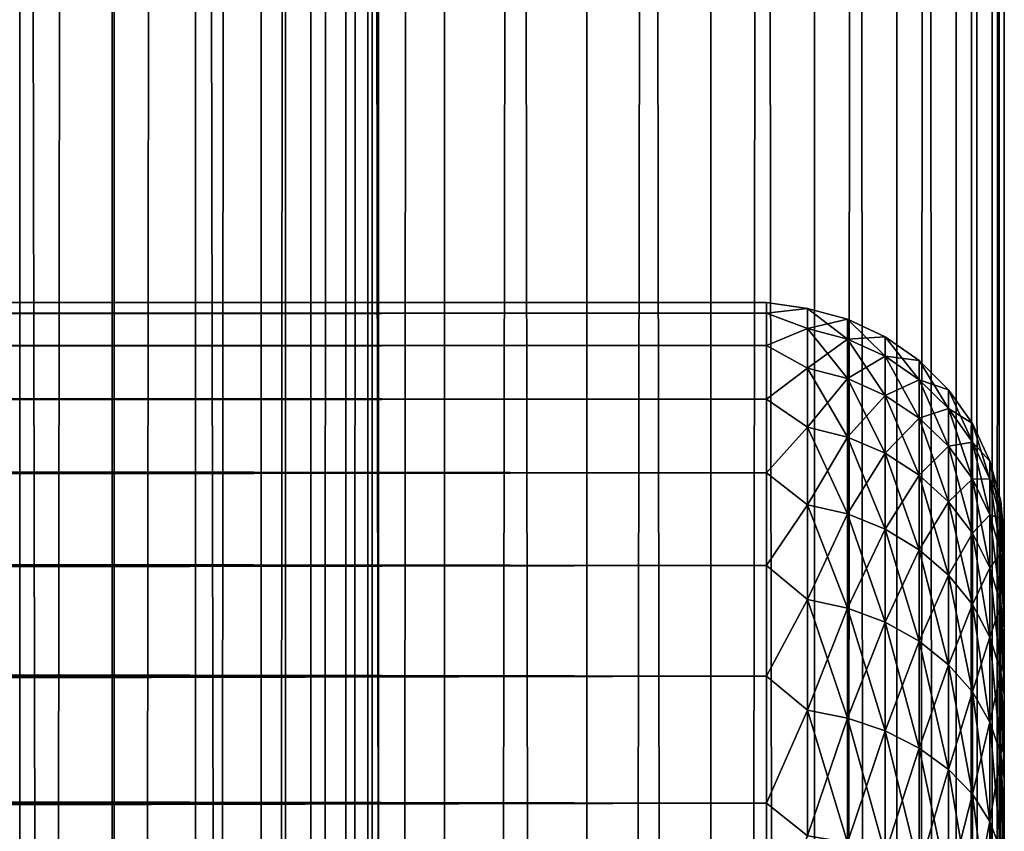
# Model space of a CAD drawing. Extents: x -265 to 265, y 0 to 747.
# Tile 140 of 256: x 257 to 265, y 308 to 315. Entities that reach past the tile are written whole.
import ezdxf

# ---------------------------------------------------------------- set-up
doc = ezdxf.new("R2010")
doc.units = 0
doc.header["$LTSCALE"] = 65.185185
for name, color, linetype in [('25', 7, 'CONTINUOUS'), ('27', 7, 'CONTINUOUS'), ('31', 7, 'CONTINUOUS'), ('87', 7, 'CONTINUOUS'), ('88', 7, 'CONTINUOUS')]:
    doc.layers.add(name, color=color, linetype=linetype)

msp = doc.modelspace()

# ---------------------------------------------------------------- linework, layer by layer
at = {"layer": '25', "color": 7, "linetype": 'CONTINUOUS'}
for points in [[(265, 310.5, 27.5), (265, 310.4793, 28.1593), (265, 310.4793, 26.8407), (265, 310.5, 27.5)], [(265, 310.4793, 28.1593), (265, 310.4172, 28.816), (265, 310.4793, 26.8407), (265, 310.4793, 28.1593)], [(265, 310.4793, 26.8407), (265, 310.4172, 28.816), (265, 310.4172, 26.184), (265, 310.4793, 26.8407)], [(265, 310.4172, 28.816), (265, 310.314, 29.4675), (265, 310.4172, 26.184), (265, 310.4172, 28.816)], [(265, 310.4172, 26.184), (265, 310.314, 29.4675), (265, 310.314, 25.5325), (265, 310.4172, 26.184)], [(265, 310.314, 29.4675), (265, 310.1701, 30.1113), (265, 310.314, 25.5325), (265, 310.314, 29.4675)], [(265, 310.314, 25.5325), (265, 310.1701, 30.1113), (265, 310.1701, 24.8887), (265, 310.314, 25.5325)], [(265, 310.1701, 30.1113), (265, 309.9861, 30.7447), (265, 310.1701, 24.8887), (265, 310.1701, 30.1113)], [(265, 310.1701, 24.8887), (265, 309.9861, 30.7447), (265, 309.9861, 24.2553), (265, 310.1701, 24.8887)], [(265, 309.9861, 30.7447), (265, 309.7626, 31.3653), (265, 309.9861, 24.2553), (265, 309.9861, 30.7447)], [(265, 309.9861, 24.2553), (265, 309.7626, 31.3653), (265, 309.7626, 23.6347), (265, 309.9861, 24.2553)], [(265, 309.7626, 31.3653), (265, 309.5007, 31.9707), (265, 309.7626, 23.6347), (265, 309.7626, 31.3653)], [(265, 309.7626, 23.6347), (265, 309.5007, 31.9707), (265, 309.5007, 23.0293), (265, 309.7626, 23.6347)], [(265, 309.5007, 31.9707), (265, 309.2012, 32.5584), (265, 309.5007, 23.0293), (265, 309.5007, 31.9707)], [(265, 309.5007, 23.0293), (265, 309.2012, 32.5584), (265, 309.2012, 22.4416), (265, 309.5007, 23.0293)], [(265, 309.2012, 32.5584), (265, 308.8654, 33.1262), (265, 309.2012, 22.4416), (265, 309.2012, 32.5584)], [(265, 309.2012, 22.4416), (265, 308.8654, 33.1262), (265, 308.8654, 21.8738), (265, 309.2012, 22.4416)], [(265, 308.8654, 33.1262), (265, 308.4947, 33.6718), (265, 308.8654, 21.8738), (265, 308.8654, 33.1262)], [(265, 308.8654, 21.8738), (265, 308.4947, 33.6718), (265, 308.4947, 21.3282), (265, 308.8654, 21.8738)], [(265, 308.4947, 33.6718), (265, 308.0904, 34.193), (265, 308.4947, 21.3282), (265, 308.4947, 33.6718)], [(265, 308.4947, 21.3282), (265, 308.0904, 34.193), (265, 308.0904, 20.807), (265, 308.4947, 21.3282)], [(265, 308.0904, 34.193), (265, 307.6541, 34.6878), (265, 308.0904, 20.807), (265, 308.0904, 34.193)], [(265, 308.0904, 20.807), (265, 307.6541, 34.6878), (265, 307.6541, 20.3122), (265, 308.0904, 20.807)]]:
    msp.add_3dface(points, dxfattribs=at)
at = {"layer": '27', "color": 7, "linetype": 'CONTINUOUS'}
for points in [[(-263, 312.5, 27.5), (-263, 312.4089, 29.0067), (263, 312.5, 27.5), (-263, 312.5, 27.5)], [(263, 312.5, 27.5), (-263, 312.4089, 29.0067), (263, 312.4089, 29.0067), (263, 312.5, 27.5)], [(-263, 312.4089, 25.9933), (-263, 312.5, 27.5), (263, 312.4089, 25.9933), (-263, 312.4089, 25.9933)], [(263, 312.4089, 25.9933), (-263, 312.5, 27.5), (263, 312.5, 27.5), (263, 312.4089, 25.9933)], [(-263, 312.4089, 29.0067), (-263, 312.1368, 30.4914), (263, 312.4089, 29.0067), (-263, 312.4089, 29.0067)], [(263, 312.4089, 29.0067), (-263, 312.1368, 30.4914), (263, 312.1368, 30.4914), (263, 312.4089, 29.0067)], [(-263, 312.1368, 24.5086), (-263, 312.4089, 25.9933), (263, 312.1368, 24.5086), (-263, 312.1368, 24.5086)], [(263, 312.1368, 24.5086), (-263, 312.4089, 25.9933), (263, 312.4089, 25.9933), (263, 312.1368, 24.5086)], [(-263, 312.1368, 30.4914), (-263, 311.6877, 31.9326), (263, 312.1368, 30.4914), (-263, 312.1368, 30.4914)], [(263, 312.1368, 30.4914), (-263, 311.6877, 31.9326), (263, 311.6877, 31.9326), (263, 312.1368, 30.4914)], [(-263, 311.6877, 23.0674), (-263, 312.1368, 24.5086), (263, 311.6877, 23.0674), (-263, 311.6877, 23.0674)], [(263, 311.6877, 23.0674), (-263, 312.1368, 24.5086), (263, 312.1368, 24.5086), (263, 311.6877, 23.0674)], [(-263, 311.6877, 31.9326), (-263, 311.0682, 33.309), (263, 311.6877, 31.9326), (-263, 311.6877, 31.9326)], [(263, 311.6877, 31.9326), (-263, 311.0682, 33.309), (263, 311.0682, 33.309), (263, 311.6877, 31.9326)], [(-263, 311.0682, 21.691), (-263, 311.6877, 23.0674), (263, 311.0682, 21.691), (-263, 311.0682, 21.691)], [(263, 311.0682, 21.691), (-263, 311.6877, 23.0674), (263, 311.6877, 23.0674), (263, 311.0682, 21.691)], [(-263, 311.0682, 33.309), (-263, 310.2873, 34.6008), (263, 311.0682, 33.309), (-263, 311.0682, 33.309)], [(263, 311.0682, 33.309), (-263, 310.2873, 34.6008), (263, 310.2873, 34.6008), (263, 311.0682, 33.309)], [(-263, 310.2873, 20.3992), (-263, 311.0682, 21.691), (263, 310.2873, 20.3992), (-263, 310.2873, 20.3992)], [(263, 310.2873, 20.3992), (-263, 311.0682, 21.691), (263, 311.0682, 21.691), (263, 310.2873, 20.3992)], [(-263, 310.2873, 34.6008), (-263, 309.3564, 35.789), (263, 310.2873, 34.6008), (-263, 310.2873, 34.6008)], [(263, 310.2873, 34.6008), (-263, 309.3564, 35.789), (263, 309.3564, 35.789), (263, 310.2873, 34.6008)], [(-263, 309.3564, 19.211), (-263, 310.2873, 20.3992), (263, 309.3564, 19.211), (-263, 309.3564, 19.211)], [(263, 309.3564, 19.211), (-263, 310.2873, 20.3992), (263, 310.2873, 20.3992), (263, 309.3564, 19.211)], [(-263, 309.3564, 35.789), (-263, 308.289, 36.8564), (263, 309.3564, 35.789), (-263, 309.3564, 35.789)], [(263, 309.3564, 35.789), (-263, 308.289, 36.8564), (263, 308.289, 36.8564), (263, 309.3564, 35.789)], [(-263, 308.289, 18.1436), (-263, 309.3564, 19.211), (263, 308.289, 18.1436), (-263, 308.289, 18.1436)], [(263, 308.289, 18.1436), (-263, 309.3564, 19.211), (263, 309.3564, 19.211), (263, 308.289, 18.1436)], [(-263, 308.289, 36.8564), (-263, 307.1008, 37.7873), (263, 308.289, 36.8564), (-263, 308.289, 36.8564)], [(263, 308.289, 36.8564), (-263, 307.1008, 37.7873), (263, 307.1008, 37.7873), (263, 308.289, 36.8564)], [(-263, 307.1008, 17.2127), (-263, 308.289, 18.1436), (263, 307.1008, 17.2127), (-263, 307.1008, 17.2127)], [(263, 307.1008, 17.2127), (-263, 308.289, 18.1436), (263, 308.289, 18.1436), (263, 307.1008, 17.2127)]]:
    msp.add_3dface(points, dxfattribs=at)
at = {"layer": '31', "color": 7, "linetype": 'CONTINUOUS'}
for points in [[(263, 312.4089, 25.9933), (263, 312.5, 27.5), (263.3449, 312.4489, 26.7749), (263, 312.4089, 25.9933)], [(263, 312.5, 27.5), (263, 312.4089, 29.0067), (263.3449, 312.4489, 28.2251), (263, 312.5, 27.5)], [(263, 312.5, 27.5), (263.3449, 312.4489, 28.2251), (263.3449, 312.4489, 26.7749), (263, 312.5, 27.5)], [(263, 312.4089, 25.9933), (263.3449, 312.4489, 26.7749), (263.3449, 312.2806, 25.3346), (263, 312.4089, 25.9933)], [(263, 312.4089, 29.0067), (263.3449, 312.2806, 29.6654), (263.3449, 312.4489, 28.2251), (263, 312.4089, 29.0067)], [(263.6821, 312.3592, 28.2198), (263.6821, 312.3592, 26.7802), (263.3449, 312.4489, 28.2251), (263.6821, 312.3592, 28.2198)], [(263.3449, 312.2806, 29.6654), (263.6821, 312.3592, 28.2198), (263.3449, 312.4489, 28.2251), (263.3449, 312.2806, 29.6654)], [(263.6821, 312.3592, 26.7802), (263.6821, 312.192, 25.3502), (263.3449, 312.4489, 26.7749), (263.6821, 312.3592, 26.7802)], [(263.3449, 312.4489, 28.2251), (263.6821, 312.3592, 26.7802), (263.3449, 312.4489, 26.7749), (263.3449, 312.4489, 28.2251)], [(263.3449, 312.4489, 26.7749), (263.6821, 312.192, 25.3502), (263.3449, 312.2806, 25.3346), (263.3449, 312.4489, 26.7749)], [(263, 312.1368, 24.5086), (263, 312.4089, 25.9933), (263.3449, 312.2806, 25.3346), (263, 312.1368, 24.5086)], [(263, 312.4089, 29.0067), (263, 312.1368, 30.4914), (263.3449, 312.2806, 29.6654), (263, 312.4089, 29.0067)], [(263.6821, 312.192, 29.6498), (263.6821, 312.3592, 28.2198), (263.3449, 312.2806, 29.6654), (263.6821, 312.192, 29.6498)], [(263.9985, 312.2122, 28.2113), (263.9985, 312.2122, 26.7887), (263.6821, 312.3592, 28.2198), (263.9985, 312.2122, 28.2113)], [(263.6821, 312.192, 29.6498), (263.9985, 312.2122, 28.2113), (263.6821, 312.3592, 28.2198), (263.6821, 312.192, 29.6498)], [(263.9985, 312.2122, 26.7887), (263.9985, 312.0471, 25.3758), (263.6821, 312.3592, 26.7802), (263.9985, 312.2122, 26.7887)], [(263.6821, 312.3592, 28.2198), (263.9985, 312.2122, 26.7887), (263.6821, 312.3592, 26.7802), (263.6821, 312.3592, 28.2198)], [(263.6821, 312.3592, 26.7802), (263.9985, 312.0471, 25.3758), (263.6821, 312.192, 25.3502), (263.6821, 312.3592, 26.7802)], [(263, 312.1368, 24.5086), (263.3449, 312.2806, 25.3346), (263.3449, 311.9462, 23.9236), (263, 312.1368, 24.5086)], [(263, 312.1368, 30.4914), (263.3449, 311.9462, 31.0764), (263.3449, 312.2806, 29.6654), (263, 312.1368, 30.4914)], [(263.3449, 311.9462, 31.0764), (263.6821, 312.192, 29.6498), (263.3449, 312.2806, 29.6654), (263.3449, 311.9462, 31.0764)], [(263.6821, 312.192, 25.3502), (263.6821, 311.86, 23.9493), (263.3449, 312.2806, 25.3346), (263.6821, 312.192, 25.3502)], [(263.3449, 312.2806, 25.3346), (263.6821, 311.86, 23.9493), (263.3449, 311.9462, 23.9236), (263.3449, 312.2806, 25.3346)], [(263.6821, 311.86, 31.0507), (263.6821, 312.192, 29.6498), (263.3449, 311.9462, 31.0764), (263.6821, 311.86, 31.0507)], [(263.9985, 312.0471, 29.6242), (263.9985, 312.2122, 28.2113), (263.6821, 312.192, 29.6498), (263.9985, 312.0471, 29.6242)], [(263.6821, 311.86, 31.0507), (263.9985, 312.0471, 29.6242), (263.6821, 312.192, 29.6498), (263.6821, 311.86, 31.0507)], [(263.9985, 312.0471, 25.3758), (263.9985, 311.719, 23.9916), (263.6821, 312.192, 25.3502), (263.9985, 312.0471, 25.3758)], [(263.6821, 312.192, 25.3502), (263.9985, 311.719, 23.9916), (263.6821, 311.86, 23.9493), (263.6821, 312.192, 25.3502)], [(264.2845, 312.0126, 28.1997), (264.2845, 312.0126, 26.8003), (263.9985, 312.2122, 28.2113), (264.2845, 312.0126, 28.1997)], [(263.9985, 312.0471, 29.6242), (264.2845, 312.0126, 28.1997), (263.9985, 312.2122, 28.2113), (263.9985, 312.0471, 29.6242)], [(264.2845, 312.0126, 26.8003), (264.2845, 311.8502, 25.4105), (263.9985, 312.2122, 26.7887), (264.2845, 312.0126, 26.8003)], [(263.9985, 312.2122, 28.2113), (264.2845, 312.0126, 26.8003), (263.9985, 312.2122, 26.7887), (263.9985, 312.2122, 28.2113)], [(263.9985, 312.2122, 26.7887), (264.2845, 311.8502, 25.4105), (263.9985, 312.0471, 25.3758), (263.9985, 312.2122, 26.7887)], [(263, 311.6877, 23.0674), (263, 312.1368, 24.5086), (263.3449, 311.9462, 23.9236), (263, 311.6877, 23.0674)], [(263, 312.1368, 30.4914), (263, 311.6877, 31.9326), (263.3449, 311.9462, 31.0764), (263, 312.1368, 30.4914)], [(263.9985, 311.719, 31.0084), (263.9985, 312.0471, 29.6242), (263.6821, 311.86, 31.0507), (263.9985, 311.719, 31.0084)], [(264.2845, 311.8502, 29.5895), (264.2845, 312.0126, 28.1997), (263.9985, 312.0471, 29.6242), (264.2845, 311.8502, 29.5895)], [(263.9985, 311.719, 31.0084), (264.2845, 311.8502, 29.5895), (263.9985, 312.0471, 29.6242), (263.9985, 311.719, 31.0084)], [(264.2845, 311.8502, 25.4105), (264.2845, 311.5275, 24.0489), (263.9985, 312.0471, 25.3758), (264.2845, 311.8502, 25.4105)], [(263.9985, 312.0471, 25.3758), (264.2845, 311.5275, 24.0489), (263.9985, 311.719, 23.9916), (263.9985, 312.0471, 25.3758)], [(264.5314, 311.7664, 28.1853), (264.5314, 311.7664, 26.8147), (264.2845, 312.0126, 28.1997), (264.5314, 311.7664, 28.1853)], [(264.2845, 311.8502, 29.5895), (264.5314, 311.7664, 28.1853), (264.2845, 312.0126, 28.1997), (264.2845, 311.8502, 29.5895)], [(264.5314, 311.7664, 26.8147), (264.5314, 311.6073, 25.4533), (264.2845, 312.0126, 26.8003), (264.5314, 311.7664, 26.8147)], [(264.2845, 312.0126, 28.1997), (264.5314, 311.7664, 26.8147), (264.2845, 312.0126, 26.8003), (264.2845, 312.0126, 28.1997)], [(264.2845, 312.0126, 26.8003), (264.5314, 311.6073, 25.4533), (264.2845, 311.8502, 25.4105), (264.2845, 312.0126, 26.8003)], [(263, 311.6877, 23.0674), (263.3449, 311.9462, 23.9236), (263.3449, 311.4502, 22.5609), (263, 311.6877, 23.0674)], [(263, 311.6877, 31.9326), (263.3449, 311.4502, 32.4391), (263.3449, 311.9462, 31.0764), (263, 311.6877, 31.9326)], [(263.3449, 311.4502, 32.4391), (263.6821, 311.86, 31.0507), (263.3449, 311.9462, 31.0764), (263.3449, 311.4502, 32.4391)], [(263.6821, 311.86, 23.9493), (263.6821, 311.3676, 22.5965), (263.3449, 311.9462, 23.9236), (263.6821, 311.86, 23.9493)], [(263.3449, 311.9462, 23.9236), (263.6821, 311.3676, 22.5965), (263.3449, 311.4502, 22.5609), (263.3449, 311.9462, 23.9236)], [(263.6821, 311.3676, 32.4035), (263.6821, 311.86, 31.0507), (263.3449, 311.4502, 32.4391), (263.6821, 311.3676, 32.4035)], [(263.6821, 311.3676, 32.4035), (263.9985, 311.719, 31.0084), (263.6821, 311.86, 31.0507), (263.6821, 311.3676, 32.4035)], [(263.9985, 311.719, 23.9916), (263.9985, 311.2325, 22.6548), (263.6821, 311.86, 23.9493), (263.9985, 311.719, 23.9916)], [(263.6821, 311.86, 23.9493), (263.9985, 311.2325, 22.6548), (263.6821, 311.3676, 22.5965), (263.6821, 311.86, 23.9493)], [(264.2845, 311.5275, 30.9511), (264.2845, 311.8502, 29.5895), (263.9985, 311.719, 31.0084), (264.2845, 311.5275, 30.9511)], [(264.5314, 311.6073, 29.5467), (264.5314, 311.7664, 28.1853), (264.2845, 311.8502, 29.5895), (264.5314, 311.6073, 29.5467)], [(264.2845, 311.5275, 30.9511), (264.5314, 311.6073, 29.5467), (264.2845, 311.8502, 29.5895), (264.2845, 311.5275, 30.9511)], [(264.5314, 311.6073, 25.4533), (264.5314, 311.2912, 24.1196), (264.2845, 311.8502, 25.4105), (264.5314, 311.6073, 25.4533)], [(264.2845, 311.8502, 25.4105), (264.5314, 311.2912, 24.1196), (264.2845, 311.5275, 24.0489), (264.2845, 311.8502, 25.4105)], [(264.7317, 311.4811, 28.1687), (264.7317, 311.4811, 26.8313), (264.5314, 311.7664, 28.1853), (264.7317, 311.4811, 28.1687)], [(264.5314, 311.6073, 29.5467), (264.7317, 311.4811, 28.1687), (264.5314, 311.7664, 28.1853), (264.5314, 311.6073, 29.5467)], [(264.7317, 311.4811, 26.8313), (264.7317, 311.3259, 25.5029), (264.5314, 311.7664, 26.8147), (264.7317, 311.4811, 26.8313)], [(264.5314, 311.7664, 28.1853), (264.7317, 311.4811, 26.8313), (264.5314, 311.7664, 26.8147), (264.5314, 311.7664, 28.1853)], [(264.5314, 311.7664, 26.8147), (264.7317, 311.3259, 25.5029), (264.5314, 311.6073, 25.4533), (264.5314, 311.7664, 26.8147)], [(263, 311.0682, 21.691), (263, 311.6877, 23.0674), (263.3449, 311.4502, 22.5609), (263, 311.0682, 21.691)], [(263, 311.6877, 31.9326), (263, 311.0682, 33.309), (263.3449, 311.4502, 32.4391), (263, 311.6877, 31.9326)], [(263.9985, 311.2325, 32.3452), (263.9985, 311.719, 31.0084), (263.6821, 311.3676, 32.4035), (263.9985, 311.2325, 32.3452)], [(263.9985, 311.2325, 32.3452), (264.2845, 311.5275, 30.9511), (263.9985, 311.719, 31.0084), (263.9985, 311.2325, 32.3452)], [(264.2845, 311.5275, 24.0489), (264.2845, 311.0489, 22.734), (263.9985, 311.719, 23.9916), (264.2845, 311.5275, 24.0489)], [(263.9985, 311.719, 23.9916), (264.2845, 311.0489, 22.734), (263.9985, 311.2325, 22.6548), (263.9985, 311.719, 23.9916)], [(264.5314, 311.2912, 30.8804), (264.5314, 311.6073, 29.5467), (264.2845, 311.5275, 30.9511), (264.5314, 311.2912, 30.8804)], [(264.7317, 311.3259, 29.4971), (264.7317, 311.4811, 28.1687), (264.5314, 311.6073, 29.5467), (264.7317, 311.3259, 29.4971)], [(264.5314, 311.2912, 30.8804), (264.7317, 311.3259, 29.4971), (264.5314, 311.6073, 29.5467), (264.5314, 311.2912, 30.8804)], [(264.7317, 311.3259, 25.5029), (264.7317, 311.0175, 24.2016), (264.5314, 311.6073, 25.4533), (264.7317, 311.3259, 25.5029)], [(264.5314, 311.6073, 25.4533), (264.7317, 311.0175, 24.2016), (264.5314, 311.2912, 24.1196), (264.5314, 311.6073, 25.4533)], [(264.2845, 311.0489, 32.266), (264.2845, 311.5275, 30.9511), (263.9985, 311.2325, 32.3452), (264.2845, 311.0489, 32.266)], [(264.2845, 311.0489, 32.266), (264.5314, 311.2912, 30.8804), (264.2845, 311.5275, 30.9511), (264.2845, 311.0489, 32.266)], [(264.5314, 311.2912, 24.1196), (264.5314, 310.8224, 22.8317), (264.2845, 311.5275, 24.0489), (264.5314, 311.2912, 24.1196)], [(264.2845, 311.5275, 24.0489), (264.5314, 310.8224, 22.8317), (264.2845, 311.0489, 22.734), (264.2845, 311.5275, 24.0489)], [(263, 311.0682, 21.691), (263.3449, 311.4502, 22.5609), (263.3449, 310.7994, 21.265), (263, 311.0682, 21.691)], [(263, 311.0682, 33.309), (263.3449, 310.7994, 33.735), (263.3449, 311.4502, 32.4391), (263, 311.0682, 33.309)], [(263.3449, 310.7994, 33.735), (263.6821, 311.3676, 32.4035), (263.3449, 311.4502, 32.4391), (263.3449, 310.7994, 33.735)], [(263.6821, 311.3676, 22.5965), (263.6821, 310.7215, 21.3099), (263.3449, 311.4502, 22.5609), (263.6821, 311.3676, 22.5965)], [(263.3449, 311.4502, 22.5609), (263.6821, 310.7215, 21.3099), (263.3449, 310.7994, 21.265), (263.3449, 311.4502, 22.5609)], [(264.8793, 311.1654, 28.1503), (264.8793, 311.1654, 26.8497), (264.7317, 311.4811, 28.1687), (264.8793, 311.1654, 28.1503)], [(264.7317, 311.3259, 29.4971), (264.8793, 311.1654, 28.1503), (264.7317, 311.4811, 28.1687), (264.7317, 311.3259, 29.4971)], [(264.8793, 311.1654, 26.8497), (264.8793, 311.0145, 25.5579), (264.7317, 311.4811, 26.8313), (264.8793, 311.1654, 26.8497)], [(264.7317, 311.4811, 28.1687), (264.8793, 311.1654, 26.8497), (264.7317, 311.4811, 26.8313), (264.7317, 311.4811, 28.1687)], [(264.7317, 311.4811, 26.8313), (264.8793, 311.0145, 25.5579), (264.7317, 311.3259, 25.5029), (264.7317, 311.4811, 26.8313)], [(263.6821, 310.7215, 33.6901), (263.6821, 311.3676, 32.4035), (263.3449, 310.7994, 33.735), (263.6821, 310.7215, 33.6901)], [(263.6821, 310.7215, 33.6901), (263.9985, 311.2325, 32.3452), (263.6821, 311.3676, 32.4035), (263.6821, 310.7215, 33.6901)], [(263.9985, 311.2325, 22.6548), (263.9985, 310.594, 21.3835), (263.6821, 311.3676, 22.5965), (263.9985, 311.2325, 22.6548)], [(263.6821, 311.3676, 22.5965), (263.9985, 310.594, 21.3835), (263.6821, 310.7215, 21.3099), (263.6821, 311.3676, 22.5965)], [(264.5314, 310.8224, 32.1683), (264.5314, 311.2912, 30.8804), (264.2845, 311.0489, 32.266), (264.5314, 310.8224, 32.1683)], [(264.7317, 311.0175, 30.7984), (264.7317, 311.3259, 29.4971), (264.5314, 311.2912, 30.8804), (264.7317, 311.0175, 30.7984)], [(264.5314, 310.8224, 32.1683), (264.7317, 311.0175, 30.7984), (264.5314, 311.2912, 30.8804), (264.5314, 310.8224, 32.1683)], [(264.7317, 311.0175, 24.2016), (264.7317, 310.56, 22.9448), (264.5314, 311.2912, 24.1196), (264.7317, 311.0175, 24.2016)], [(264.5314, 311.2912, 24.1196), (264.7317, 310.56, 22.9448), (264.5314, 310.8224, 22.8317), (264.5314, 311.2912, 24.1196)], [(264.8793, 311.0145, 29.4421), (264.8793, 311.1654, 28.1503), (264.7317, 311.3259, 29.4971), (264.8793, 311.0145, 29.4421)], [(264.7317, 311.0175, 30.7984), (264.8793, 311.0145, 29.4421), (264.7317, 311.3259, 29.4971), (264.7317, 311.0175, 30.7984)], [(264.8793, 311.0145, 25.5579), (264.8793, 310.7145, 24.2923), (264.7317, 311.3259, 25.5029), (264.8793, 311.0145, 25.5579)], [(264.7317, 311.3259, 25.5029), (264.8793, 310.7145, 24.2923), (264.7317, 311.0175, 24.2016), (264.7317, 311.3259, 25.5029)], [(263.9985, 310.594, 33.6165), (263.9985, 311.2325, 32.3452), (263.6821, 310.7215, 33.6901), (263.9985, 310.594, 33.6165)], [(263.9985, 310.594, 33.6165), (264.2845, 311.0489, 32.266), (263.9985, 311.2325, 32.3452), (263.9985, 310.594, 33.6165)], [(264.2845, 311.0489, 22.734), (264.2845, 310.4209, 21.4835), (263.9985, 311.2325, 22.6548), (264.2845, 311.0489, 22.734)], [(263.9985, 311.2325, 22.6548), (264.2845, 310.4209, 21.4835), (263.9985, 310.594, 21.3835), (263.9985, 311.2325, 22.6548)], [(264.9696, 310.8289, 28.1307), (264.9696, 310.8289, 26.8693), (264.8793, 311.1654, 28.1503), (264.9696, 310.8289, 28.1307)], [(264.8793, 311.0145, 29.4421), (264.9696, 310.8289, 28.1307), (264.8793, 311.1654, 28.1503), (264.8793, 311.0145, 29.4421)], [(264.9696, 310.8289, 26.8693), (264.9696, 310.6825, 25.6164), (264.8793, 311.1654, 26.8497), (264.9696, 310.8289, 26.8693)], [(264.8793, 311.1654, 28.1503), (264.9696, 310.8289, 26.8693), (264.8793, 311.1654, 26.8497), (264.8793, 311.1654, 28.1503)], [(264.8793, 311.1654, 26.8497), (264.9696, 310.6825, 25.6164), (264.8793, 311.0145, 25.5579), (264.8793, 311.1654, 26.8497)], [(263, 310.2873, 20.3992), (263, 311.0682, 21.691), (263.3449, 310.7994, 21.265), (263, 310.2873, 20.3992)], [(263, 311.0682, 33.309), (263, 310.2873, 34.6008), (263.3449, 310.7994, 33.735), (263, 311.0682, 33.309)], [(264.2845, 310.4209, 33.5165), (264.2845, 311.0489, 32.266), (263.9985, 310.594, 33.6165), (264.2845, 310.4209, 33.5165)], [(264.2845, 310.4209, 33.5165), (264.5314, 310.8224, 32.1683), (264.2845, 311.0489, 32.266), (264.2845, 310.4209, 33.5165)], [(264.5314, 310.8224, 22.8317), (264.5314, 310.2073, 21.6068), (264.2845, 311.0489, 22.734), (264.5314, 310.8224, 22.8317)], [(264.2845, 311.0489, 22.734), (264.5314, 310.2073, 21.6068), (264.2845, 310.4209, 21.4835), (264.2845, 311.0489, 22.734)], [(264.7317, 310.56, 32.0552), (264.7317, 311.0175, 30.7984), (264.5314, 310.8224, 32.1683), (264.7317, 310.56, 32.0552)], [(264.8793, 310.7145, 30.7077), (264.8793, 311.0145, 29.4421), (264.7317, 311.0175, 30.7984), (264.8793, 310.7145, 30.7077)], [(264.7317, 310.56, 32.0552), (264.8793, 310.7145, 30.7077), (264.7317, 311.0175, 30.7984), (264.7317, 310.56, 32.0552)], [(264.8793, 310.7145, 24.2923), (264.8793, 310.2697, 23.0701), (264.7317, 311.0175, 24.2016), (264.8793, 310.7145, 24.2923)], [(264.7317, 311.0175, 24.2016), (264.8793, 310.2697, 23.0701), (264.7317, 310.56, 22.9448), (264.7317, 311.0175, 24.2016)], [(264.9696, 310.6825, 29.3836), (264.9696, 310.8289, 28.1307), (264.8793, 311.0145, 29.4421), (264.9696, 310.6825, 29.3836)], [(264.8793, 310.7145, 30.7077), (264.9696, 310.6825, 29.3836), (264.8793, 311.0145, 29.4421), (264.8793, 310.7145, 30.7077)], [(264.9696, 310.6825, 25.6164), (264.9696, 310.3916, 24.389), (264.8793, 311.0145, 25.5579), (264.9696, 310.6825, 25.6164)], [(264.8793, 311.0145, 25.5579), (264.9696, 310.3916, 24.389), (264.8793, 310.7145, 24.2923), (264.8793, 311.0145, 25.5579)], [(263, 310.2873, 20.3992), (263.3449, 310.7994, 21.265), (263.3449, 310.0025, 20.0534), (263, 310.2873, 20.3992)], [(263, 310.2873, 34.6008), (263.3449, 310.0025, 34.9466), (263.3449, 310.7994, 33.735), (263, 310.2873, 34.6008)], [(263.3449, 310.0025, 34.9466), (263.6821, 310.7215, 33.6901), (263.3449, 310.7994, 33.735), (263.3449, 310.0025, 34.9466)], [(263.6821, 310.7215, 21.3099), (263.6821, 309.9304, 20.1071), (263.3449, 310.7994, 21.265), (263.6821, 310.7215, 21.3099)], [(263.3449, 310.7994, 21.265), (263.6821, 309.9304, 20.1071), (263.3449, 310.0025, 20.0534), (263.3449, 310.7994, 21.265)], [(264.5314, 310.2073, 33.3932), (264.5314, 310.8224, 32.1683), (264.2845, 310.4209, 33.5165), (264.5314, 310.2073, 33.3932)], [(264.5314, 310.2073, 33.3932), (264.7317, 310.56, 32.0552), (264.5314, 310.8224, 32.1683), (264.5314, 310.2073, 33.3932)], [(264.7317, 310.56, 22.9448), (264.7317, 309.9598, 21.7497), (264.5314, 310.8224, 22.8317), (264.7317, 310.56, 22.9448)], [(264.5314, 310.8224, 22.8317), (264.7317, 309.9598, 21.7497), (264.5314, 310.2073, 21.6068), (264.5314, 310.8224, 22.8317)], [(265, 310.4793, 28.1593), (265, 310.5, 27.5), (264.9696, 310.8289, 28.1307), (265, 310.4793, 28.1593)], [(264.9696, 310.6825, 29.3836), (265, 310.4793, 28.1593), (264.9696, 310.8289, 28.1307), (264.9696, 310.6825, 29.3836)], [(265, 310.5, 27.5), (265, 310.4793, 26.8407), (264.9696, 310.8289, 26.8693), (265, 310.5, 27.5)], [(264.9696, 310.8289, 28.1307), (265, 310.5, 27.5), (264.9696, 310.8289, 26.8693), (264.9696, 310.8289, 28.1307)], [(265, 310.4793, 26.8407), (265, 310.4172, 26.184), (264.9696, 310.8289, 26.8693), (265, 310.4793, 26.8407)], [(264.9696, 310.8289, 26.8693), (265, 310.4172, 26.184), (264.9696, 310.6825, 25.6164), (264.9696, 310.8289, 26.8693)], [(263.6821, 309.9304, 34.8929), (263.6821, 310.7215, 33.6901), (263.3449, 310.0025, 34.9466), (263.6821, 309.9304, 34.8929)], [(263.6821, 309.9304, 34.8929), (263.9985, 310.594, 33.6165), (263.6821, 310.7215, 33.6901), (263.6821, 309.9304, 34.8929)], [(263.9985, 310.594, 21.3835), (263.9985, 309.8123, 20.195), (263.6821, 310.7215, 21.3099), (263.9985, 310.594, 21.3835)], [(263.6821, 310.7215, 21.3099), (263.9985, 309.8123, 20.195), (263.6821, 309.9304, 20.1071), (263.6821, 310.7215, 21.3099)], [(264.8793, 310.2697, 31.9299), (264.8793, 310.7145, 30.7077), (264.7317, 310.56, 32.0552), (264.8793, 310.2697, 31.9299)], [(264.9696, 310.3916, 30.611), (264.9696, 310.6825, 29.3836), (264.8793, 310.7145, 30.7077), (264.9696, 310.3916, 30.611)], [(264.8793, 310.2697, 31.9299), (264.9696, 310.3916, 30.611), (264.8793, 310.7145, 30.7077), (264.8793, 310.2697, 31.9299)], [(264.9696, 310.3916, 24.389), (264.9696, 309.9602, 23.2036), (264.8793, 310.7145, 24.2923), (264.9696, 310.3916, 24.389)], [(264.8793, 310.7145, 24.2923), (264.9696, 309.9602, 23.2036), (264.8793, 310.2697, 23.0701), (264.8793, 310.7145, 24.2923)], [(265, 310.314, 29.4675), (265, 310.4172, 28.816), (264.9696, 310.6825, 29.3836), (265, 310.314, 29.4675)], [(264.9696, 310.3916, 30.611), (265, 310.314, 29.4675), (264.9696, 310.6825, 29.3836), (264.9696, 310.3916, 30.611)], [(265, 310.4172, 28.816), (265, 310.4793, 28.1593), (264.9696, 310.6825, 29.3836), (265, 310.4172, 28.816)], [(265, 310.4172, 26.184), (265, 310.314, 25.5325), (264.9696, 310.6825, 25.6164), (265, 310.4172, 26.184)], [(265, 310.314, 25.5325), (265, 310.1701, 24.8887), (264.9696, 310.6825, 25.6164), (265, 310.314, 25.5325)], [(264.9696, 310.6825, 25.6164), (265, 310.1701, 24.8887), (264.9696, 310.3916, 24.389), (264.9696, 310.6825, 25.6164)], [(263.9985, 309.8123, 34.805), (263.9985, 310.594, 33.6165), (263.6821, 309.9304, 34.8929), (263.9985, 309.8123, 34.805)], [(263.9985, 309.8123, 34.805), (264.2845, 310.4209, 33.5165), (263.9985, 310.594, 33.6165), (263.9985, 309.8123, 34.805)], [(264.2845, 310.4209, 21.4835), (264.2845, 309.6519, 20.3144), (263.9985, 310.594, 21.3835), (264.2845, 310.4209, 21.4835)], [(263.9985, 310.594, 21.3835), (264.2845, 309.6519, 20.3144), (263.9985, 309.8123, 20.195), (263.9985, 310.594, 21.3835)], [(264.7317, 309.9598, 33.2503), (264.7317, 310.56, 32.0552), (264.5314, 310.2073, 33.3932), (264.7317, 309.9598, 33.2503)], [(264.7317, 309.9598, 33.2503), (264.8793, 310.2697, 31.9299), (264.7317, 310.56, 32.0552), (264.7317, 309.9598, 33.2503)], [(264.8793, 310.2697, 23.0701), (264.8793, 309.6859, 21.9078), (264.7317, 310.56, 22.9448), (264.8793, 310.2697, 23.0701)], [(264.7317, 310.56, 22.9448), (264.8793, 309.6859, 21.9078), (264.7317, 309.9598, 21.7497), (264.7317, 310.56, 22.9448)], [(264.2845, 309.6519, 34.6856), (264.2845, 310.4209, 33.5165), (263.9985, 309.8123, 34.805), (264.2845, 309.6519, 34.6856)], [(264.2845, 309.6519, 34.6856), (264.5314, 310.2073, 33.3932), (264.2845, 310.4209, 33.5165), (264.2845, 309.6519, 34.6856)], [(264.5314, 310.2073, 21.6068), (264.5314, 309.4541, 20.4617), (264.2845, 310.4209, 21.4835), (264.5314, 310.2073, 21.6068)], [(264.2845, 310.4209, 21.4835), (264.5314, 309.4541, 20.4617), (264.2845, 309.6519, 20.3144), (264.2845, 310.4209, 21.4835)], [(264.9696, 309.9602, 31.7964), (264.9696, 310.3916, 30.611), (264.8793, 310.2697, 31.9299), (264.9696, 309.9602, 31.7964)], [(265, 309.9861, 30.7447), (265, 310.1701, 30.1113), (264.9696, 310.3916, 30.611), (265, 309.9861, 30.7447)], [(264.9696, 309.9602, 31.7964), (265, 309.9861, 30.7447), (264.9696, 310.3916, 30.611), (264.9696, 309.9602, 31.7964)], [(265, 310.1701, 30.1113), (265, 310.314, 29.4675), (264.9696, 310.3916, 30.611), (265, 310.1701, 30.1113)], [(265, 310.1701, 24.8887), (265, 309.9861, 24.2553), (264.9696, 310.3916, 24.389), (265, 310.1701, 24.8887)], [(265, 309.9861, 24.2553), (265, 309.7626, 23.6347), (264.9696, 310.3916, 24.389), (265, 309.9861, 24.2553)], [(264.9696, 310.3916, 24.389), (265, 309.7626, 23.6347), (264.9696, 309.9602, 23.2036), (264.9696, 310.3916, 24.389)], [(263, 309.3564, 19.211), (263, 310.2873, 20.3992), (263.3449, 310.0025, 20.0534), (263, 309.3564, 19.211)], [(263, 310.2873, 34.6008), (263, 309.3564, 35.789), (263.3449, 310.0025, 34.9466), (263, 310.2873, 34.6008)], [(264.5314, 309.4541, 34.5383), (264.5314, 310.2073, 33.3932), (264.2845, 309.6519, 34.6856), (264.5314, 309.4541, 34.5383)], [(264.5314, 309.4541, 34.5383), (264.7317, 309.9598, 33.2503), (264.5314, 310.2073, 33.3932), (264.5314, 309.4541, 34.5383)], [(264.7317, 309.9598, 21.7497), (264.7317, 309.2249, 20.6323), (264.5314, 310.2073, 21.6068), (264.7317, 309.9598, 21.7497)], [(264.5314, 310.2073, 21.6068), (264.7317, 309.2249, 20.6323), (264.5314, 309.4541, 20.4617), (264.5314, 310.2073, 21.6068)], [(264.8793, 309.6859, 33.0922), (264.8793, 310.2697, 31.9299), (264.7317, 309.9598, 33.2503), (264.8793, 309.6859, 33.0922)], [(264.8793, 309.6859, 33.0922), (264.9696, 309.9602, 31.7964), (264.8793, 310.2697, 31.9299), (264.8793, 309.6859, 33.0922)], [(264.9696, 309.9602, 23.2036), (264.9696, 309.394, 22.0764), (264.8793, 310.2697, 23.0701), (264.9696, 309.9602, 23.2036)], [(264.8793, 310.2697, 23.0701), (264.9696, 309.394, 22.0764), (264.8793, 309.6859, 21.9078), (264.8793, 310.2697, 23.0701)], [(263, 309.3564, 19.211), (263.3449, 310.0025, 20.0534), (263.3449, 309.0704, 18.9425), (263, 309.3564, 19.211)], [(263, 309.3564, 35.789), (263.3449, 309.0704, 36.0575), (263.3449, 310.0025, 34.9466), (263, 309.3564, 35.789)], [(263.3449, 309.0704, 36.0575), (263.6821, 309.9304, 34.8929), (263.3449, 310.0025, 34.9466), (263.3449, 309.0704, 36.0575)], [(263.6821, 309.9304, 20.1071), (263.6821, 309.005, 19.0043), (263.3449, 310.0025, 20.0534), (263.6821, 309.9304, 20.1071)], [(263.3449, 310.0025, 20.0534), (263.6821, 309.005, 19.0043), (263.3449, 309.0704, 18.9425), (263.3449, 310.0025, 20.0534)], [(264.7317, 309.2249, 34.3677), (264.7317, 309.9598, 33.2503), (264.5314, 309.4541, 34.5383), (264.7317, 309.2249, 34.3677)], [(264.7317, 309.2249, 34.3677), (264.8793, 309.6859, 33.0922), (264.7317, 309.9598, 33.2503), (264.7317, 309.2249, 34.3677)], [(264.8793, 309.6859, 21.9078), (264.8793, 308.9712, 20.8212), (264.7317, 309.9598, 21.7497), (264.8793, 309.6859, 21.9078)], [(264.7317, 309.9598, 21.7497), (264.8793, 308.9712, 20.8212), (264.7317, 309.2249, 20.6323), (264.7317, 309.9598, 21.7497)], [(264.9696, 309.394, 32.9236), (264.9696, 309.9602, 31.7964), (264.8793, 309.6859, 33.0922), (264.9696, 309.394, 32.9236)], [(265, 309.7626, 31.3653), (265, 309.9861, 30.7447), (264.9696, 309.9602, 31.7964), (265, 309.7626, 31.3653)], [(265, 309.5007, 31.9707), (265, 309.7626, 31.3653), (264.9696, 309.9602, 31.7964), (265, 309.5007, 31.9707)], [(264.9696, 309.394, 32.9236), (265, 309.5007, 31.9707), (264.9696, 309.9602, 31.7964), (264.9696, 309.394, 32.9236)], [(265, 309.7626, 23.6347), (265, 309.5007, 23.0293), (264.9696, 309.9602, 23.2036), (265, 309.7626, 23.6347)], [(265, 309.5007, 23.0293), (265, 309.2012, 22.4416), (264.9696, 309.9602, 23.2036), (265, 309.5007, 23.0293)], [(264.9696, 309.9602, 23.2036), (265, 309.2012, 22.4416), (264.9696, 309.394, 22.0764), (264.9696, 309.9602, 23.2036)], [(263.6821, 309.005, 35.9957), (263.6821, 309.9304, 34.8929), (263.3449, 309.0704, 36.0575), (263.6821, 309.005, 35.9957)], [(263.6821, 309.005, 35.9957), (263.9985, 309.8123, 34.805), (263.6821, 309.9304, 34.8929), (263.6821, 309.005, 35.9957)], [(263.9985, 309.8123, 20.195), (263.9985, 308.8979, 19.1053), (263.6821, 309.9304, 20.1071), (263.9985, 309.8123, 20.195)], [(263.6821, 309.9304, 20.1071), (263.9985, 308.8979, 19.1053), (263.6821, 309.005, 19.0043), (263.6821, 309.9304, 20.1071)], [(263.9985, 308.8979, 35.8947), (263.9985, 309.8123, 34.805), (263.6821, 309.005, 35.9957), (263.9985, 308.8979, 35.8947)], [(263.9985, 308.8979, 35.8947), (264.2845, 309.6519, 34.6856), (263.9985, 309.8123, 34.805), (263.9985, 308.8979, 35.8947)], [(264.2845, 309.6519, 20.3144), (264.2845, 308.7525, 19.2425), (263.9985, 309.8123, 20.195), (264.2845, 309.6519, 20.3144)], [(263.9985, 309.8123, 20.195), (264.2845, 308.7525, 19.2425), (263.9985, 308.8979, 19.1053), (263.9985, 309.8123, 20.195)], [(264.2845, 308.7525, 35.7575), (264.2845, 309.6519, 34.6856), (263.9985, 308.8979, 35.8947), (264.2845, 308.7525, 35.7575)], [(264.2845, 308.7525, 35.7575), (264.5314, 309.4541, 34.5383), (264.2845, 309.6519, 34.6856), (264.2845, 308.7525, 35.7575)], [(264.5314, 309.4541, 20.4617), (264.5314, 308.5731, 19.4117), (264.2845, 309.6519, 20.3144), (264.5314, 309.4541, 20.4617)], [(264.2845, 309.6519, 20.3144), (264.5314, 308.5731, 19.4117), (264.2845, 308.7525, 19.2425), (264.2845, 309.6519, 20.3144)], [(264.8793, 308.9712, 34.1788), (264.8793, 309.6859, 33.0922), (264.7317, 309.2249, 34.3677), (264.8793, 308.9712, 34.1788)], [(264.8793, 308.9712, 34.1788), (264.9696, 309.394, 32.9236), (264.8793, 309.6859, 33.0922), (264.8793, 308.9712, 34.1788)], [(264.9696, 309.394, 22.0764), (264.9696, 308.7009, 21.0224), (264.8793, 309.6859, 21.9078), (264.9696, 309.394, 22.0764)], [(264.8793, 309.6859, 21.9078), (264.9696, 308.7009, 21.0224), (264.8793, 308.9712, 20.8212), (264.8793, 309.6859, 21.9078)], [(264.5314, 308.5731, 35.5883), (264.5314, 309.4541, 34.5383), (264.2845, 308.7525, 35.7575), (264.5314, 308.5731, 35.5883)], [(264.5314, 308.5731, 35.5883), (264.7317, 309.2249, 34.3677), (264.5314, 309.4541, 34.5383), (264.5314, 308.5731, 35.5883)], [(264.7317, 309.2249, 20.6323), (264.7317, 308.3652, 19.6078), (264.5314, 309.4541, 20.4617), (264.7317, 309.2249, 20.6323)], [(264.5314, 309.4541, 20.4617), (264.7317, 308.3652, 19.6078), (264.5314, 308.5731, 19.4117), (264.5314, 309.4541, 20.4617)], [(265, 309.2012, 32.5584), (265, 309.5007, 31.9707), (264.9696, 309.394, 32.9236), (265, 309.2012, 32.5584)], [(264.9696, 308.7009, 33.9776), (264.9696, 309.394, 32.9236), (264.8793, 308.9712, 34.1788), (264.9696, 308.7009, 33.9776)], [(265, 308.8654, 33.1262), (265, 309.2012, 32.5584), (264.9696, 309.394, 32.9236), (265, 308.8654, 33.1262)], [(264.9696, 308.7009, 33.9776), (265, 308.8654, 33.1262), (264.9696, 309.394, 32.9236), (264.9696, 308.7009, 33.9776)], [(265, 309.2012, 22.4416), (265, 308.8654, 21.8738), (264.9696, 309.394, 22.0764), (265, 309.2012, 22.4416)], [(265, 308.8654, 21.8738), (265, 308.4947, 21.3282), (264.9696, 309.394, 22.0764), (265, 308.8654, 21.8738)], [(264.9696, 309.394, 22.0764), (265, 308.4947, 21.3282), (264.9696, 308.7009, 21.0224), (264.9696, 309.394, 22.0764)], [(263, 308.289, 18.1436), (263, 309.3564, 19.211), (263.3449, 309.0704, 18.9425), (263, 308.289, 18.1436)], [(263, 309.3564, 35.789), (263, 308.289, 36.8564), (263.3449, 309.0704, 36.0575), (263, 309.3564, 35.789)], [(264.7317, 308.3652, 35.3922), (264.7317, 309.2249, 34.3677), (264.5314, 308.5731, 35.5883), (264.7317, 308.3652, 35.3922)], [(264.7317, 308.3652, 35.3922), (264.8793, 308.9712, 34.1788), (264.7317, 309.2249, 34.3677), (264.7317, 308.3652, 35.3922)], [(264.8793, 308.9712, 20.8212), (264.8793, 308.1352, 19.8248), (264.7317, 309.2249, 20.6323), (264.8793, 308.9712, 20.8212)], [(264.7317, 309.2249, 20.6323), (264.8793, 308.1352, 19.8248), (264.7317, 308.3652, 19.6078), (264.7317, 309.2249, 20.6323)], [(263, 308.289, 18.1436), (263.3449, 309.0704, 18.9425), (263.3449, 308.0156, 17.9474), (263, 308.289, 18.1436)], [(263, 308.289, 36.8564), (263.3449, 308.0156, 37.0526), (263.3449, 309.0704, 36.0575), (263, 308.289, 36.8564)], [(263.3449, 308.0156, 37.0526), (263.6821, 309.005, 35.9957), (263.3449, 309.0704, 36.0575), (263.3449, 308.0156, 37.0526)], [(263.6821, 309.005, 19.0043), (263.6821, 307.9578, 18.0163), (263.3449, 309.0704, 18.9425), (263.6821, 309.005, 19.0043)], [(263.3449, 309.0704, 18.9425), (263.6821, 307.9578, 18.0163), (263.3449, 308.0156, 17.9474), (263.3449, 309.0704, 18.9425)], [(263.6821, 307.9578, 36.9837), (263.6821, 309.005, 35.9957), (263.3449, 308.0156, 37.0526), (263.6821, 307.9578, 36.9837)], [(263.6821, 307.9578, 36.9837), (263.9985, 308.8979, 35.8947), (263.6821, 309.005, 35.9957), (263.6821, 307.9578, 36.9837)], [(263.9985, 308.8979, 19.1053), (263.9985, 307.8632, 18.129), (263.6821, 309.005, 19.0043), (263.9985, 308.8979, 19.1053)], [(263.6821, 309.005, 19.0043), (263.9985, 307.8632, 18.129), (263.6821, 307.9578, 18.0163), (263.6821, 309.005, 19.0043)], [(264.8793, 308.1352, 35.1752), (264.8793, 308.9712, 34.1788), (264.7317, 308.3652, 35.3922), (264.8793, 308.1352, 35.1752)], [(264.8793, 308.1352, 35.1752), (264.9696, 308.7009, 33.9776), (264.8793, 308.9712, 34.1788), (264.8793, 308.1352, 35.1752)], [(264.9696, 308.7009, 21.0224), (264.9696, 307.89, 20.0561), (264.8793, 308.9712, 20.8212), (264.9696, 308.7009, 21.0224)], [(264.8793, 308.9712, 20.8212), (264.9696, 307.89, 20.0561), (264.8793, 308.1352, 19.8248), (264.8793, 308.9712, 20.8212)], [(263.9985, 307.8632, 36.871), (263.9985, 308.8979, 35.8947), (263.6821, 307.9578, 36.9837), (263.9985, 307.8632, 36.871)], [(263.9985, 307.8632, 36.871), (264.2845, 308.7525, 35.7575), (263.9985, 308.8979, 35.8947), (263.9985, 307.8632, 36.871)], [(264.2845, 308.7525, 19.2425), (264.2845, 307.7347, 18.2822), (263.9985, 308.8979, 19.1053), (264.2845, 308.7525, 19.2425)], [(263.9985, 308.8979, 19.1053), (264.2845, 307.7347, 18.2822), (263.9985, 307.8632, 18.129), (263.9985, 308.8979, 19.1053)], [(265, 308.4947, 33.6718), (265, 308.8654, 33.1262), (264.9696, 308.7009, 33.9776), (265, 308.4947, 33.6718)], [(264.2845, 307.7347, 36.7178), (264.2845, 308.7525, 35.7575), (263.9985, 307.8632, 36.871), (264.2845, 307.7347, 36.7178)], [(264.2845, 307.7347, 36.7178), (264.5314, 308.5731, 35.5883), (264.2845, 308.7525, 35.7575), (264.2845, 307.7347, 36.7178)], [(264.5314, 308.5731, 19.4117), (264.5314, 307.5761, 18.4711), (264.2845, 308.7525, 19.2425), (264.5314, 308.5731, 19.4117)], [(264.2845, 308.7525, 19.2425), (264.5314, 307.5761, 18.4711), (264.2845, 307.7347, 18.2822), (264.2845, 308.7525, 19.2425)], [(264.9696, 307.89, 34.9439), (264.9696, 308.7009, 33.9776), (264.8793, 308.1352, 35.1752), (264.9696, 307.89, 34.9439)], [(265, 308.0904, 34.193), (265, 308.4947, 33.6718), (264.9696, 308.7009, 33.9776), (265, 308.0904, 34.193)], [(264.9696, 307.89, 34.9439), (265, 308.0904, 34.193), (264.9696, 308.7009, 33.9776), (264.9696, 307.89, 34.9439)], [(265, 308.4947, 21.3282), (265, 308.0904, 20.807), (264.9696, 308.7009, 21.0224), (265, 308.4947, 21.3282)], [(265, 308.0904, 20.807), (265, 307.6541, 20.3122), (264.9696, 308.7009, 21.0224), (265, 308.0904, 20.807)], [(264.9696, 308.7009, 21.0224), (265, 307.6541, 20.3122), (264.9696, 307.89, 20.0561), (264.9696, 308.7009, 21.0224)], [(264.5314, 307.5761, 36.5289), (264.5314, 308.5731, 35.5883), (264.2845, 307.7347, 36.7178), (264.5314, 307.5761, 36.5289)], [(264.5314, 307.5761, 36.5289), (264.7317, 308.3652, 35.3922), (264.5314, 308.5731, 35.5883), (264.5314, 307.5761, 36.5289)], [(264.7317, 308.3652, 19.6078), (264.7317, 307.3924, 18.69), (264.5314, 308.5731, 19.4117), (264.7317, 308.3652, 19.6078)], [(264.5314, 308.5731, 19.4117), (264.7317, 307.3924, 18.69), (264.5314, 307.5761, 18.4711), (264.5314, 308.5731, 19.4117)], [(263, 307.1008, 17.2127), (263, 308.289, 18.1436), (263.3449, 308.0156, 17.9474), (263, 307.1008, 17.2127)], [(263, 308.289, 36.8564), (263, 307.1008, 37.7873), (263.3449, 308.0156, 37.0526), (263, 308.289, 36.8564)], [(264.7317, 307.3924, 36.31), (264.7317, 308.3652, 35.3922), (264.5314, 307.5761, 36.5289), (264.7317, 307.3924, 36.31)], [(264.7317, 307.3924, 36.31), (264.8793, 308.1352, 35.1752), (264.7317, 308.3652, 35.3922), (264.7317, 307.3924, 36.31)], [(264.8793, 308.1352, 19.8248), (264.8793, 307.1892, 18.9323), (264.7317, 308.3652, 19.6078), (264.8793, 308.1352, 19.8248)], [(264.7317, 308.3652, 19.6078), (264.8793, 307.1892, 18.9323), (264.7317, 307.3924, 18.69), (264.7317, 308.3652, 19.6078)], [(264.8793, 307.1892, 36.0677), (264.8793, 308.1352, 35.1752), (264.7317, 307.3924, 36.31), (264.8793, 307.1892, 36.0677)], [(264.8793, 307.1892, 36.0677), (264.9696, 307.89, 34.9439), (264.8793, 308.1352, 35.1752), (264.8793, 307.1892, 36.0677)], [(264.9696, 307.89, 20.0561), (264.9696, 306.9725, 19.1905), (264.8793, 308.1352, 19.8248), (264.9696, 307.89, 20.0561)], [(264.8793, 308.1352, 19.8248), (264.9696, 306.9725, 19.1905), (264.8793, 307.1892, 18.9323), (264.8793, 308.1352, 19.8248)], [(265, 307.6541, 34.6878), (265, 308.0904, 34.193), (264.9696, 307.89, 34.9439), (265, 307.6541, 34.6878)]]:
    msp.add_3dface(points, dxfattribs=at)
at = {"layer": '87', "color": 7, "linetype": 'CONTINUOUS'}
for points in [[(255.9412, 1, 13.7732), (257.5, 1, 12.9904), (255.9412, 739, 13.7732), (255.9412, 1, 13.7732)], [(255.9412, 739, 13.7732), (257.5, 1, 12.9904), (257.5, 739, 12.9904), (255.9412, 739, 13.7732)], [(257.5, 1, 12.9904), (258.9574, 1, 12.0318), (257.5, 739, 12.9904), (257.5, 1, 12.9904)], [(257.5, 739, 12.9904), (258.9574, 1, 12.0318), (258.9574, 739, 12.0318), (257.5, 739, 12.9904)], [(258.9574, 1, 12.0318), (260.2936, 1, 10.9106), (258.9574, 739, 12.0318), (258.9574, 1, 12.0318)], [(258.9574, 739, 12.0318), (260.2936, 1, 10.9106), (260.2936, 739, 10.9106), (258.9574, 739, 12.0318)], [(260.2936, 1, 10.9106), (261.4907, 1, 9.6418), (260.2936, 739, 10.9106), (260.2936, 1, 10.9106)], [(260.2936, 739, 10.9106), (261.4907, 1, 9.6418), (261.4907, 739, 9.6418), (260.2936, 739, 10.9106)], [(261.4907, 1, 9.6418), (262.5323, 1, 8.2426), (261.4907, 739, 9.6418), (261.4907, 1, 9.6418)], [(261.4907, 739, 9.6418), (262.5323, 1, 8.2426), (262.5323, 739, 8.2426), (261.4907, 739, 9.6418)], [(262.5323, 1, 8.2426), (263.4045, 1, 6.732), (262.5323, 739, 8.2426), (262.5323, 1, 8.2426)], [(262.5323, 739, 8.2426), (263.4045, 1, 6.732), (263.4045, 739, 6.732), (262.5323, 739, 8.2426)], [(263.4045, 1, 6.732), (264.0954, 1, 5.1303), (263.4045, 739, 6.732), (263.4045, 1, 6.732)], [(263.4045, 739, 6.732), (264.0954, 1, 5.1303), (264.0954, 739, 5.1303), (263.4045, 739, 6.732)], [(264.0954, 1, 5.1303), (264.5957, 1, 3.4592), (264.0954, 739, 5.1303), (264.0954, 1, 5.1303)], [(264.0954, 739, 5.1303), (264.5957, 1, 3.4592), (264.5957, 739, 3.4592), (264.0954, 739, 5.1303)], [(264.5957, 1, 3.4592), (264.8986, 1, 1.7414), (264.5957, 739, 3.4592), (264.5957, 1, 3.4592)], [(264.5957, 739, 3.4592), (264.8986, 1, 1.7414), (264.8986, 739, 1.7414), (264.5957, 739, 3.4592)], [(264.8986, 1, 1.7414), (265, 1), (264.8986, 739, 1.7414), (264.8986, 1, 1.7414)], [(264.8986, 739, 1.7414), (265, 1), (265, 739), (264.8986, 739, 1.7414)]]:
    msp.add_3dface(points, dxfattribs=at)
at = {"layer": '88', "color": 7, "linetype": 'CONTINUOUS'}
for points in [[(259.739, 719.538, -11.4084), (260.2936, 739, -10.9106), (259.739, 20.4621, -11.4084), (259.739, 719.538, -11.4084)], [(260.2936, 739, -10.9106), (260.2936, 1, -10.9106), (259.739, 20.4621, -11.4084), (260.2936, 739, -10.9106)], [(261.4907, 1, -9.6418), (260.2936, 1, -10.9106), (261.4907, 739, -9.6418), (261.4907, 1, -9.6418)], [(261.4907, 739, -9.6418), (260.2936, 1, -10.9106), (260.2936, 739, -10.9106), (261.4907, 739, -9.6418)], [(262.5323, 1, -8.2426), (261.4907, 1, -9.6418), (262.5323, 739, -8.2426), (262.5323, 1, -8.2426)], [(262.5323, 739, -8.2426), (261.4907, 1, -9.6418), (261.4907, 739, -9.6418), (262.5323, 739, -8.2426)], [(263.4045, 1, -6.732), (262.5323, 1, -8.2426), (263.4045, 739, -6.732), (263.4045, 1, -6.732)], [(263.4045, 739, -6.732), (262.5323, 1, -8.2426), (262.5323, 739, -8.2426), (263.4045, 739, -6.732)], [(264.0954, 1, -5.1303), (263.4045, 1, -6.732), (264.0954, 739, -5.1303), (264.0954, 1, -5.1303)], [(264.0954, 739, -5.1303), (263.4045, 1, -6.732), (263.4045, 739, -6.732), (264.0954, 739, -5.1303)], [(264.5957, 1, -3.4592), (264.0954, 1, -5.1303), (264.5957, 739, -3.4592), (264.5957, 1, -3.4592)], [(264.5957, 739, -3.4592), (264.0954, 1, -5.1303), (264.0954, 739, -5.1303), (264.5957, 739, -3.4592)], [(264.8986, 1, -1.7414), (264.5957, 1, -3.4592), (264.8986, 739, -1.7414), (264.8986, 1, -1.7414)], [(264.8986, 739, -1.7414), (264.5957, 1, -3.4592), (264.5957, 739, -3.4592), (264.8986, 739, -1.7414)], [(265, 739), (265, 1), (264.8986, 1, -1.7414), (265, 739)], [(265, 739), (264.8986, 1, -1.7414), (264.8986, 739, -1.7414), (265, 739)], [(259.65, 718.6075, -11.4838), (259.739, 719.538, -11.4084), (259.65, 21.3925, -11.4838), (259.65, 718.6075, -11.4838)], [(259.65, 21.3925, -11.4838), (259.739, 719.538, -11.4084), (259.739, 20.4621, -11.4084), (259.65, 21.3925, -11.4838)], [(259.4652, 717.6605, -11.6366), (259.65, 718.6075, -11.4838), (259.4651, 22.3396, -11.6366), (259.4652, 717.6605, -11.6366)], [(259.4651, 22.3396, -11.6366), (259.65, 718.6075, -11.4838), (259.65, 21.3925, -11.4838), (259.4651, 22.3396, -11.6366)], [(259.1715, 716.6915, -11.8694), (259.4652, 717.6605, -11.6366), (259.1715, 23.3085, -11.8694), (259.1715, 716.6915, -11.8694)], [(259.1715, 23.3085, -11.8694), (259.4652, 717.6605, -11.6366), (259.4651, 22.3396, -11.6366), (259.1715, 23.3085, -11.8694)], [(258.7538, 715.7066, -12.1808), (259.1715, 716.6915, -11.8694), (258.7538, 24.2934, -12.1808), (258.7538, 715.7066, -12.1808)], [(258.7538, 24.2934, -12.1808), (259.1715, 716.6915, -11.8694), (259.1715, 23.3085, -11.8694), (258.7538, 24.2934, -12.1808)], [(258.2014, 714.7274, -12.5594), (258.7538, 715.7066, -12.1808), (258.2014, 25.2726, -12.5594), (258.2014, 714.7274, -12.5594)], [(258.2014, 25.2726, -12.5594), (258.7538, 715.7066, -12.1808), (258.7538, 24.2934, -12.1808), (258.2014, 25.2726, -12.5594)], [(257.5188, 713.7927, -12.9795), (258.2014, 714.7274, -12.5594), (257.5188, 26.2073, -12.9795), (257.5188, 713.7927, -12.9795)], [(257.5188, 26.2073, -12.9795), (258.2014, 714.7274, -12.5594), (258.2014, 25.2726, -12.5594), (257.5188, 26.2073, -12.9795)], [(256.7238, 712.9394, -13.4086), (257.5188, 713.7927, -12.9795), (256.7238, 27.0606, -13.4086), (256.7238, 712.9394, -13.4086)], [(256.7238, 27.0606, -13.4086), (257.5188, 713.7927, -12.9795), (257.5188, 26.2073, -12.9795), (256.7238, 27.0606, -13.4086)], [(255.847, 27.8023, -13.8135), (256.7238, 712.9394, -13.4086), (256.7238, 27.0606, -13.4086), (255.847, 27.8023, -13.8135)]]:
    msp.add_3dface(points, dxfattribs=at)

doc.saveas('drawing.dxf')
